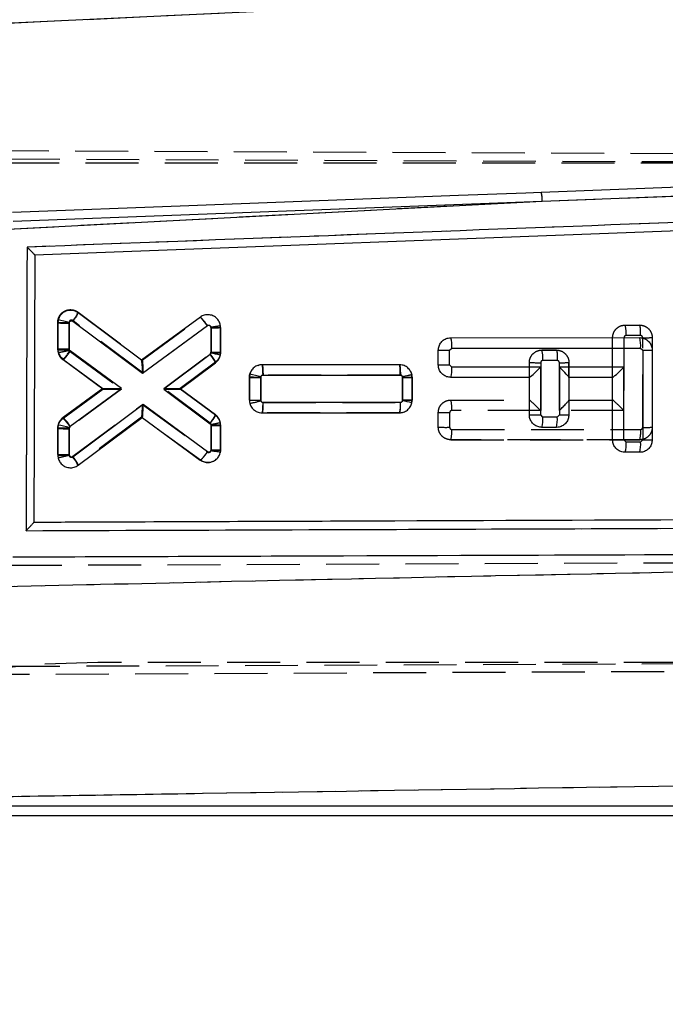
# Model space of a CAD drawing. Extents: x 33 to 407, y 68 to 265.
# Tile 12 of 20: x 165 to 181, y 227 to 251. Entities that reach past the tile are written whole.
import ezdxf

# ---------------------------------------------------------------- set-up
doc = ezdxf.new("R2010")
doc.units = 0
doc.linetypes.add('HIDDEN', pattern=[1.905, 1.27, -0.635])
doc.layers.get('0').update_dxf_attribs({"linetype": 'CONTINUOUS'})
doc.layers.add('FORMATO', color=179, linetype='CONTINUOUS')
doc.styles.add('SLDTEXTSTYLE0', font='TXT', dxfattribs={"width": 0.75})
doc.dimstyles.new('SLDDIMSTYLE1', dxfattribs={"dimtxt": 3.5, "dimasz": 3.302, "dimexe": 0, "dimexo": 0.0625, "dimgap": 0.875, "dimtad": 1, "dimdec": 0, "dimrnd": 1e-09, "dimzin": 12, "dimtxsty": 'SLDTEXTSTYLE0', "dimsah": 1, "dimcen": 0.09, "dimazin": 3, "dimtfac": 1, "dimtofl": 0, "dimtmove": 0, "dimatfit": 3, "dimtolj": 1, "dimtzin": 12})

# ---------------------------------------------------------------- blocks, each defined once
blk = doc.blocks.new('_D_1')
at = {"layer": 'FORMATO'}
for p, q in [((197.949, 253.376), (228.656, 253.376)), ((227.656, 253.376), (227.656, 197.023)), ((128.259, 197.023), (228.656, 197.023))]:
    blk.add_line(p, q, dxfattribs=at)
for points in [[(227.656, 253.376), (227.148, 250.074), (228.164, 250.074)], [(227.656, 197.023), (228.164, 200.325), (227.148, 200.325)]]:
    blk.add_solid(points, dxfattribs=at)
at = {"layer": 'FORMATO', "insert": (223.144, 220.06), "char_height": 3.5, "attachment_point": 1, "rotation": 90, "style": 'SLDTEXTSTYLE0'}
blk.add_mtext('56', dxfattribs=at)
blk = doc.blocks.new('_D_2')
at = {"layer": 'FORMATO'}
for p, q in [((64.297, 212.085), (64.297, 261.032)), ((219.732, 241.953), (219.732, 261.032)), ((219.732, 260.032), (64.297, 260.032))]:
    blk.add_line(p, q, dxfattribs=at)
for points in [[(64.297, 260.032), (67.599, 259.524), (67.599, 260.54)], [(219.732, 260.032), (216.43, 260.54), (216.43, 259.524)]]:
    blk.add_solid(points, dxfattribs=at)
at = {"layer": 'FORMATO', "insert": (134.318, 264.544), "char_height": 3.5, "attachment_point": 1, "style": 'SLDTEXTSTYLE0'}
blk.add_mtext('155', dxfattribs=at)

msp = doc.modelspace()

# ---------------------------------------------------------------- linework, layer by layer
at = {"color": 7, "linetype": 'CONTINUOUS'}
for p, q in [((163.2317, 250.8858), (196.7213, 252.4736)), ((177.9618, 246.7024), (195.113, 247.3515)), ((164.979, 246.0188), (177.9618, 246.7024)), ((165.2628, 246.2203), (177.9618, 246.7024)), ((194.3581, 246.4896), (165.7786, 245.4016)), ((165.7786, 245.4016), (165.7552, 238.9901)), ((166.3407, 243.8461), (166.3318, 243.7731)), ((168.3417, 242.8807), (166.8182, 244.0166)), ((169.754, 243.9131), (168.3417, 242.8807)), ((166.3318, 243.7731), (166.3317, 243.1513)), ((166.6037, 243.1501), (166.6038, 243.771)), ((166.6038, 243.771), (166.6054, 243.7836)), ((166.6915, 243.8136), (168.3623, 242.5679)), ((168.3623, 242.5679), (169.9236, 243.7092)), ((170.0102, 243.6652), (170.0101, 243.0576)), ((170.2381, 243.0596), (170.2382, 243.6672)), ((175.767, 243.4198), (180.3023, 243.4206)), ((175.7392, 243.1177), (175.7891, 243.1677)), ((175.7891, 243.1677), (180.3244, 243.1685)), ((180.3244, 243.1685), (180.3744, 243.1185)), ((166.4555, 242.9068), (167.4132, 242.2019)), ((167.8579, 242.1991), (166.6265, 243.1055)), ((169.9889, 243.0151), (168.8775, 242.1842)), ((170.0092, 243.0477), (169.9889, 243.0151)), ((170.0101, 243.0576), (170.0092, 243.0477)), ((170.2327, 243.0029), (170.2381, 243.0596)), ((175.467, 242.7664), (175.4671, 243.1198)), ((175.7391, 242.7642), (175.7392, 243.1177)), ((180.3744, 243.1185), (180.3744, 240.9642)), ((180.6023, 243.1206), (180.6023, 240.9662)), ((169.273, 242.1863), (170.1165, 242.8169)), ((174.5332, 242.7713), (171.2357, 242.7707)), ((175.7891, 242.7142), (175.7391, 242.7642)), ((177.9244, 242.7146), (175.7891, 242.7142)), ((177.9244, 241.5642), (177.9244, 242.7146)), ((179.9244, 242.715), (178.3744, 242.7147)), ((178.3744, 242.7147), (178.3744, 241.5642)), ((179.9244, 240.9642), (179.9244, 242.715)), ((170.9313, 242.4668), (170.9312, 241.9186)), ((170.9415, 242.5448), (170.9313, 242.4668)), ((171.2032, 241.9164), (171.2033, 242.4648)), ((171.2033, 242.4648), (171.2052, 242.4785)), ((171.258, 242.5187), (174.5548, 242.5193)), ((174.6098, 242.4649), (174.6097, 241.9166)), ((174.8376, 241.9185), (174.8377, 242.4668)), ((177.6523, 242.4667), (175.7671, 242.4663)), ((177.6523, 241.5662), (177.6523, 242.4667)), ((178.6023, 242.4677), (178.6023, 242.4669)), ((179.6523, 242.4671), (178.6023, 242.4669)), ((178.6023, 242.4669), (178.6023, 241.5662)), ((179.6523, 240.9662), (179.6523, 242.4671)), ((179.6535, 242.4671), (179.6523, 242.4671)), ((167.4132, 242.2019), (166.4561, 241.5023)), ((166.6256, 241.2984), (167.8579, 242.1991)), ((168.8775, 242.1842), (169.9873, 241.3547)), ((170.1155, 241.5566), (169.273, 242.1863)), ((168.3812, 241.8144), (166.6908, 240.5539)), ((169.9224, 240.6801), (168.3812, 241.8144)), ((174.5557, 241.8632), (171.2585, 241.8625)), ((174.6097, 241.9166), (174.6085, 241.9054)), ((174.8311, 241.8562), (174.8376, 241.9185)), ((166.8182, 240.3556), (168.3601, 241.5054)), ((168.3601, 241.5054), (169.7525, 240.4806)), ((171.2362, 241.6146), (174.5337, 241.6153)), ((177.9744, 241.5142), (177.9244, 241.5642)), ((178.3244, 241.5142), (177.9744, 241.5142)), ((178.3744, 241.5642), (178.3244, 241.5142)), ((166.3313, 241.257), (166.3312, 240.5991)), ((166.3383, 241.3214), (166.3313, 241.257)), ((166.6032, 240.5969), (166.6034, 241.2548)), ((166.6034, 241.2548), (166.6046, 241.2661)), ((166.6046, 241.2661), (166.6256, 241.2984)), ((170.0098, 241.3106), (170.0097, 240.7323)), ((170.2376, 240.7244), (170.2377, 241.3126)), ((178.3023, 241.2662), (177.9523, 241.2662)), ((179.9744, 240.9142), (179.9244, 240.9642)), ((180.3244, 240.9142), (179.9744, 240.9142)), ((180.3744, 240.9642), (180.3244, 240.9142)), ((170.0097, 240.7323), (170.0078, 240.7084)), ((170.2338, 240.6761), (170.2376, 240.7244)), ((180.3023, 240.6662), (179.9523, 240.6662)), ((165.7552, 238.9901), (165.7552, 238.9891)), ((163.2943, 232.1762), (188.2373, 232.1762)), ((163.1247, 231.9449), (188.2373, 231.9449))]:
    msp.add_line(p, q, dxfattribs=at)
at = {"color": 7, "linetype": 'HIDDEN'}
for p, q in [((163.2317, 250.8858), (196.7213, 252.4736)), ((159.1279, 247.9396), (204.2886, 247.743)), ((159.3783, 247.6206), (207.8628, 247.6206)), ((159.3972, 247.7379), (204.719, 247.5545)), ((177.9618, 246.7024), (195.113, 247.3515)), ((164.979, 246.0188), (177.9618, 246.7024)), ((165.2628, 246.2203), (177.9618, 246.7024)), ((166.8182, 244.0327), (168.3613, 242.8821)), ((168.3601, 242.8829), (169.7525, 243.9077)), ((169.7525, 243.9077), (169.7526, 243.9078)), ((166.3313, 243.1313), (166.3312, 243.7892)), ((166.6032, 243.7872), (166.6034, 243.1294)), ((168.3812, 242.5697), (166.6908, 243.8302)), ((169.9226, 243.7042), (168.3812, 242.5697)), ((170.0097, 243.6518), (170.0079, 243.6743)), ((170.0098, 243.0749), (170.0097, 243.6518)), ((170.2338, 243.7122), (170.2338, 243.7122)), ((170.2376, 243.6639), (170.2377, 243.0757)), ((179.9523, 243.722), (180.3024, 243.722)), ((180.3648, 243.7153), (180.3023, 243.722)), ((179.6523, 242.4677), (179.6523, 243.422)), ((179.9244, 243.42), (179.9244, 241.6691)), ((180.3245, 243.47), (179.9744, 243.47)), ((180.3744, 241.2656), (180.3744, 243.4192)), ((180.6023, 243.422), (180.6023, 241.2677)), ((166.3313, 243.1313), (166.3383, 243.0669)), ((166.6034, 243.1294), (166.6045, 243.1182)), ((166.3383, 243.0669), (166.3662, 242.998)), ((166.6045, 243.1182), (166.6258, 243.0856)), ((166.6258, 243.0856), (167.8579, 242.185)), ((168.8775, 242.1999), (169.987, 243.0292)), ((177.9523, 243.122), (178.3024, 243.122)), ((178.3023, 243.122), (177.9523, 243.122)), ((178.3024, 243.122), (178.3023, 243.122)), ((178.3648, 243.1153), (178.3023, 243.122)), ((167.4132, 242.1864), (166.4561, 242.886)), ((170.1155, 242.8317), (169.273, 242.202)), ((169.3153, 242.2336), (170.1155, 242.8317)), ((171.2362, 242.7737), (171.2363, 242.7737)), ((171.2363, 242.7737), (174.5337, 242.773)), ((177.6523, 242.4669), (177.6523, 242.822)), ((177.9244, 242.82), (177.9244, 241.6695)), ((178.3245, 242.87), (177.9744, 242.87)), ((178.3744, 241.6694), (178.3744, 242.8192)), ((178.6023, 242.822), (178.6023, 242.4677)), ((178.6023, 242.5181), (178.6023, 242.822)), ((170.9385, 242.5333), (170.9312, 242.4697)), ((170.9313, 241.9214), (170.9312, 242.4697)), ((170.9312, 242.4697), (170.9313, 241.9214)), ((171.2032, 242.4664), (171.2033, 241.9192)), ((174.5561, 242.5209), (171.2584, 242.5216)), ((174.6097, 242.4675), (174.6086, 242.4785)), ((174.6098, 241.9202), (174.6097, 242.4675)), ((174.8376, 242.4697), (174.8311, 242.5321)), ((174.8376, 242.4697), (174.8377, 241.9215)), ((174.8377, 241.9215), (174.8376, 242.4697)), ((178.6023, 242.4669), (178.6023, 241.9203)), ((166.4555, 241.4815), (167.4132, 242.1864)), ((167.4132, 242.1864), (166.4555, 241.4815)), ((167.8579, 242.185), (166.6268, 241.2789)), ((167.4132, 242.2019), (167.4132, 242.2019)), ((169.9887, 241.3692), (168.8775, 242.1999)), ((169.273, 242.202), (170.1165, 241.5714)), ((169.273, 242.1863), (169.273, 242.1863)), ((166.6913, 240.5704), (168.3623, 241.8162)), ((168.3623, 241.8162), (169.9236, 240.6749)), ((171.2033, 241.9192), (171.205, 241.9063)), ((171.2576, 241.8655), (174.555, 241.8649)), ((174.8347, 241.8905), (174.818, 241.8232)), ((174.8338, 241.8869), (174.8377, 241.9215)), ((175.7671, 241.922), (177.6531, 241.9216)), ((178.6023, 241.9214), (179.6531, 241.9212)), ((168.3428, 241.5084), (166.8183, 240.3717)), ((169.754, 240.4752), (168.3417, 241.5076)), ((171.2357, 241.6175), (171.2356, 241.6175)), ((174.5332, 241.6169), (171.2357, 241.6175)), ((174.5332, 241.6169), (174.6116, 241.6304)), ((174.5547, 241.6189), (174.5332, 241.6169)), ((174.5332, 241.6169), (174.5332, 241.6169)), ((175.4671, 241.2684), (175.467, 241.6219)), ((175.7391, 241.6199), (175.7391, 241.2671)), ((177.9244, 241.6695), (175.7891, 241.6699)), ((179.9244, 241.6691), (178.3744, 241.6694)), ((166.3318, 240.6152), (166.3317, 241.237)), ((166.6037, 241.2332), (166.6038, 240.6132)), ((170.0092, 241.3365), (169.9887, 241.3692)), ((170.0101, 241.3265), (170.0092, 241.3365)), ((170.0102, 240.7189), (170.0101, 241.3265)), ((170.2381, 241.3287), (170.2327, 241.3854)), ((170.2381, 241.3287), (170.2382, 240.7211)), ((175.7891, 241.2164), (180.3243, 241.2156)), ((180.3023, 240.9677), (175.767, 240.9685)), ((175.767, 240.9685), (180.3023, 240.9677)), ((166.3408, 240.5421), (166.3407, 240.5422)), ((166.6038, 240.6132), (166.6052, 240.6014)), ((166.8183, 240.3717), (166.8182, 240.3717)), ((191.1914, 238.045), (165.2332, 237.9452)), ((159.3974, 235.5034), (213.3612, 235.7218)), ((207.8628, 235.6206), (167.2922, 235.6206)), ((213.2751, 235.5374), (159.1261, 235.3017)), ((163.2943, 232.1762), (188.2373, 232.1762))]:
    msp.add_line(p, q, dxfattribs=at)
at = {"color": 7, "linetype": 'CONTINUOUS', "flags": 128}
for points in [[(193.7869, 247.5114), (193.1037, 247.4855), (186.6335, 247.2399), (177.9385, 246.9091)], [(177.9385, 246.9091), (177.5657, 246.8949), (175.9482, 246.8332), (169.478, 246.5861), (165.2402, 246.4239)]]:
    msp.add_lwpolyline(points, dxfattribs=at)
at = {"color": 7, "linetype": 'HIDDEN', "flags": 128}
for points in [[(171.1423, 242.7547), (171.1751, 242.7675), (171.2361, 242.7737), (171.2362, 242.7737), (171.2362, 242.7737)], [(170.0471, 240.4437), (169.9987, 240.4237), (169.8991, 240.4185), (169.8015, 240.4468), (169.754, 240.4752), (169.754, 240.4752), (169.754, 240.4752)], [(167.2922, 235.6206), (165.9139, 235.5731), (164.5422, 235.4307), (163.1835, 235.1941), (161.8444, 234.8644), (160.5312, 234.4432), (159.8271, 234.1753)]]:
    msp.add_lwpolyline(points, dxfattribs=at)
at = {"color": 7, "linetype": 'CONTINUOUS'}
for centre, radius, start, end in [((177.2226, 246.7235), 0.7395, 358.36331, 14.53451), ((165.2597, 238.6772), 5.2807, 75.23666, 78.18728), ((169.053, 243.1577), 1.0306, 32.35421, 47.14019), ((166.5301, 252.0826), 8.3119, 268.63274, 270.50815), ((170.0652, 250.2442), 6.5793, 269.52138, 271.5067), ((175.0562, 243.2305), 0.7356, 355.10379, 14.91234), ((179.5909, 243.2313), 0.7362, 355.11126, 14.90487), ((169.3114, 242.4384), 0.8897, 25.17811, 40.40209), ((168.8235, 236.5509), 6.6041, 77.67927, 79.65716), ((170.0663, 249.6489), 6.5916, 269.51199, 271.49361), ((175.6686, 251.4622), 8.3448, 268.61603, 270.48409), ((180.4281, 249.6848), 6.5665, 269.53164, 271.52079), ((168.2676, 242.7802), 0.1249, 52.94927, 53.60819), ((175.6686, 251.1026), 8.3387, 268.61496, 270.48434), ((175.0715, 242.6529), 0.7202, 344.98034, 4.87981), ((171.1289, 250.7678), 8.3033, 268.63648, 270.51383), ((169.9079, 237.8819), 4.7761, 74.2401, 77.50194), ((174.6648, 249.4351), 6.9704, 269.5476, 271.42149), ((177.6525, 242.731), 0.2644, 269.96447, 270.218), ((171.1327, 250.2556), 8.3394, 268.61504, 270.48428), ((173.8384, 241.8019), 0.7199, 344.97746, 4.88432), ((173.5221, 236.4599), 5.5528, 76.36486, 78.71765), ((174.6661, 248.514), 6.5977, 269.50964, 271.48942), ((165.7552, 240.747), 1.0303, 32.35081, 47.14029), ((168.3453, 241.5265), 0.0258, 305.09142, 308.29269), ((177.8524, 249.8817), 8.3178, 268.62203, 270.49613), ((177.2573, 241.453), 0.7197, 344.96144, 4.87479), ((177.6065, 241.4531), 0.7204, 344.97137, 4.86486), ((178.4282, 248.1203), 6.5564, 269.5301, 271.52233), ((166.535, 249.6204), 8.3659, 268.60467, 270.46798), ((165.2379, 235.3562), 6.0658, 76.97913, 79.54857), ((170.0648, 247.8922), 6.5819, 269.52128, 271.50584), ((179.8524, 249.2874), 8.3236, 268.62308, 270.49584), ((179.2573, 240.853), 0.7197, 344.96116, 4.87499), ((179.6073, 240.853), 0.7197, 344.96116, 4.87499), ((180.4282, 247.5254), 6.5615, 269.53041, 271.52109), ((166.5327, 248.9353), 8.3387, 268.61496, 270.48434), ((166.0135, 239.9786), 0.8887, 25.09645, 40.33875)]:
    msp.add_arc(centre, radius, start, end, dxfattribs=at)
at = {"color": 7, "linetype": 'HIDDEN'}
for centre, radius, start, end in [((177.2226, 246.7235), 0.7395, 358.36331, 14.53451), ((166.0932, 244.3476), 0.7904, 319.11969, 336.52863), ((166.5298, 252.1066), 8.3197, 268.63206, 270.50568), ((179.2398, 243.5327), 0.7373, 355.11631, 14.87965), ((180.4095, 249.799), 6.3799, 269.68508, 271.7325), ((166.5256, 251.3858), 8.2567, 268.65198, 270.53992), ((166.6352, 243.1315), 0.3039, 180.04013, 192.27901), ((166.6367, 243.1324), 0.3055, 192.37979, 233.76473), ((177.2414, 242.9328), 0.7358, 355.10394, 14.90883), ((177.8524, 251.1494), 8.3298, 268.62375, 270.49522), ((178.4094, 249.1856), 6.3665, 269.68527, 271.73699), ((174.6592, 248.9856), 6.5183, 269.56498, 271.56889), ((174.5318, 242.4695), 0.3059, 0.03747, 11.806), ((171.1379, 250.3141), 8.3952, 268.58947, 270.4463), ((170.5542, 244.0513), 2.2416, 279.94943, 286.87689), ((175.0559, 241.7328), 0.7359, 355.09268, 14.89313), ((169.9342, 241.3281), 0.304, 10.86143, 53.13708), ((175.6656, 249.929), 8.3095, 268.63089, 270.50688), ((170.0604, 247.8456), 6.5193, 269.55811, 271.56172), ((169.9324, 241.3285), 0.3056, 0.03084, 10.72241), ((175.6419, 249.3189), 8.0523, 268.75592, 270.69173), ((180.4281, 247.8334), 6.568, 269.53135, 271.52011), ((175.0721, 241.1554), 0.7196, 344.94993, 4.86572), ((179.6071, 241.1544), 0.7199, 344.96843, 4.87797), ((166.5302, 248.9122), 8.2993, 268.62975, 270.50801), ((169.1702, 241.1427), 0.8868, 311.17194, 328.16323), ((170.0628, 247.2636), 6.5449, 269.54003, 271.53579)]:
    msp.add_arc(centre, radius, start, end, dxfattribs=at)
for centre, major_axis, ratio, start_param, end_param in [((169.9876, 243.6539), (0.25, 0.01), 0.0119261, 4.8002099, 6.2831853), ((168.3592, 242.5718), (0.001, 0.3107), 0.0709759, 4.7058754, 6.2306505), ((167.8359, 242.1871), (0.4227, 0.0007), 0.0050435, 3.1484688, 4.7645602), ((168.8554, 242.202), (0.4175, 0), 0.0050159, 4.7652117, 6.2764752), ((168.3402, 241.8183), (-0.0015, 0.3103), 0.0710097, 3.1939699, 4.7053099), ((177.9023, 241.6716), (-0.2498, 0.2498), 0.0399855, 4.6640637, 6.2432132), ((178.3523, 241.6715), (0.2497, 0.2497), 0.0483726, 4.7523611, 6.23486), ((179.9023, 241.6712), (-0.2498, 0.2498), 0.0399855, 4.6640637, 6.2432132)]:
    msp.add_ellipse(centre, major_axis=major_axis, ratio=ratio, start_param=start_param, end_param=end_param, dxfattribs=at)
at = {"color": 7, "linetype": 'CONTINUOUS'}
for centre, major_axis, ratio, start_param, end_param in [((168.3402, 242.57), (0.0015, 0.3103), 0.0710733, 4.7059813, 6.2307612), ((177.9023, 242.7167), (0.2497, 0.2498), 0.0483709, 3.1899355, 4.7523436), ((178.3523, 242.7168), (0.2498, -0.2498), 0.0399838, 0.0399546, 1.5224535), ((179.9023, 242.7171), (0.2497, 0.2498), 0.0483709, 3.1899355, 4.7523436), ((167.8359, 242.2012), (0.4227, -0.0007), 0.0048715, 3.1482343, 4.7645765), ((168.8554, 242.1863), (0.4175, 0), 0.0050216, 4.7652111, 6.2764676), ((168.3592, 241.8165), (-0.001, 0.3107), 0.0709339, 3.1940964, 4.7054322), ((169.9876, 240.7344), (0.25, -0.01), 0.0048534, 4.8008813, 6.2831853)]:
    msp.add_ellipse(centre, major_axis=major_axis, ratio=ratio, start_param=start_param, end_param=end_param, dxfattribs=at)
for points, knots in [([(194.6972, 246.6984), (189.8185, 246.5139), (180.1172, 246.1471), (170.4154, 245.7787), (165.5927, 245.5955)], [0, 0, 0, 0, 0.5028959, 1, 1, 1, 1]), ([(165.5927, 245.5955), (165.5888, 244.4625), (165.5811, 242.1921), (165.5734, 239.9218), (165.5696, 238.7844)], [0, 0, 0, 0, 0.49904782, 1, 1, 1, 1]), ([(165.7786, 245.4021), (165.777, 245.405), (165.7738, 245.4108), (165.7482, 245.4394), (165.702, 245.4876), (165.6458, 245.5437), (165.6063, 245.5823), (165.5933, 245.5949), (165.5927, 245.5955)], [0, 0, 0, 0, 0.1572196, 0.3135143, 0.5425112, 0.8512097, 0.9921347, 1, 1, 1, 1]), ([(166.8182, 244.0166), (166.7884, 244.0344), (166.7289, 244.0699), (166.6236, 244.0818), (166.521, 244.0604), (166.4319, 244.0055), (166.3689, 243.9303), (166.3494, 243.8719), (166.3407, 243.8461)], [0, 0, 0, 0, 0.1731134, 0.3462183, 0.5195348, 0.6923948, 0.8642224, 1, 1, 1, 1]), ([(166.8183, 244.0165), (166.8184, 244.0131), (166.8185, 244.0061), (166.7974, 243.9681), (166.763, 243.9146), (166.7309, 243.8682), (166.7066, 243.8343), (166.698, 243.8226), (166.6915, 243.8136)], [0, 0, 0, 0, 0.2211509, 0.4423007, 0.6634552, 0.8846028, 0.9125623, 1, 1, 1, 1]), ([(170.2382, 243.6672), (170.2348, 243.7014), (170.2281, 243.7698), (170.1759, 243.8607), (170.0989, 243.9301), (170.0024, 243.9698), (169.8984, 243.9754), (169.8131, 243.9516), (169.7692, 243.923), (169.754, 243.9131)], [0, 0, 0, 0, 0.1526157, 0.3052203, 0.457597, 0.6118219, 0.7648721, 0.9188578, 1, 1, 1, 1]), ([(166.6054, 243.7836), (166.6074, 243.7893), (166.6114, 243.8006), (166.6242, 243.8138), (166.6404, 243.8225), (166.6588, 243.8254), (166.6768, 243.8225), (166.6868, 243.8164), (166.6915, 243.8136)], [0, 0, 0, 0, 0.1664589, 0.33283832, 0.5011169, 0.67324665, 0.84879882, 1, 1, 1, 1]), ([(169.9236, 243.7092), (169.9263, 243.7109), (169.9342, 243.716), (169.9494, 243.7204), (169.968, 243.7192), (169.9853, 243.7123), (169.9991, 243.6997), (170.0084, 243.6836), (170.0096, 243.6713), (170.0102, 243.6652)], [0, 0, 0, 0, 0.081461, 0.2357598, 0.3859288, 0.5441555, 0.6941919, 0.8470897, 1, 1, 1, 1]), ([(175.4671, 243.1198), (175.4704, 243.1535), (175.477, 243.2207), (175.5284, 243.3103), (175.6041, 243.3782), (175.6884, 243.4145), (175.7445, 243.4183), (175.767, 243.4198)], [0, 0, 0, 0, 0.2137139, 0.427419, 0.6412681, 0.8557064, 1, 1, 1, 1]), ([(180.3023, 243.4206), (180.3361, 243.4173), (180.4038, 243.4106), (180.494, 243.3585), (180.5619, 243.2819), (180.5974, 243.1976), (180.6009, 243.1422), (180.6023, 243.1206)], [0, 0, 0, 0, 0.2157083, 0.4314242, 0.6470558, 0.8621256, 1, 1, 1, 1]), ([(166.3317, 243.1513), (166.3336, 243.1265), (166.3383, 243.0675), (166.3777, 242.9781), (166.4293, 242.9308), (166.4555, 242.9068)], [0, 0, 0, 0, 0.2624923, 0.6253747, 1, 1, 1, 1]), ([(166.3317, 243.1513), (166.3344, 243.151), (166.34, 243.1506), (166.3831, 243.15), (166.4465, 243.1497), (166.5148, 243.1497), (166.5685, 243.1499), (166.5943, 243.15), (166.6037, 243.1501)], [0, 0, 0, 0, 0.2032153, 0.4064286, 0.609649, 0.8128609, 0.9313433, 1, 1, 1, 1]), ([(166.6265, 243.1055), (166.6226, 243.1089), (166.6152, 243.1154), (166.6092, 243.1259), (166.6049, 243.1372), (166.6042, 243.1446), (166.6037, 243.1501)], [0, 0, 0, 0, 0.2994851, 0.5704805, 0.6862571, 1, 1, 1, 1]), ([(166.4555, 242.9068), (166.4571, 242.9068), (166.4604, 242.9068), (166.4728, 242.9172), (166.4901, 242.9348), (166.5121, 242.9596), (166.5379, 242.9904), (166.5663, 243.0259), (166.5963, 243.0648), (166.6164, 243.0919), (166.6265, 243.1055)], [0, 0, 0, 0, 0.1249988, 0.2500011, 0.3750013, 0.5000022, 0.6250029, 0.7500006, 0.8749997, 1, 1, 1, 1]), ([(170.1165, 242.8169), (170.1418, 242.84), (170.1922, 242.886), (170.2229, 242.9567), (170.2313, 242.9964), (170.2327, 243.0029)], [0, 0, 0, 0, 0.4551994, 0.9104264, 1, 1, 1, 1]), ([(171.2357, 242.7707), (171.2012, 242.7673), (171.1322, 242.7604), (171.0412, 242.7073), (170.9733, 242.6332), (170.9516, 242.5728), (170.9415, 242.5448)], [0, 0, 0, 0, 0.2595234, 0.5190957, 0.7774575, 1, 1, 1, 1]), ([(171.258, 242.5187), (171.2579, 242.5363), (171.2576, 242.5834), (171.2549, 242.6548), (171.2498, 242.7193), (171.2431, 242.7625), (171.2381, 242.768), (171.2357, 242.7707)], [0, 0, 0, 0, 0.1343102, 0.3592631, 0.5728434, 0.7864235, 1, 1, 1, 1]), ([(174.8377, 242.4668), (174.8344, 242.5009), (174.8277, 242.569), (174.7756, 242.6598), (174.6988, 242.7288), (174.613, 242.7658), (174.556, 242.7698), (174.5332, 242.7713)], [0, 0, 0, 0, 0.2131936, 0.4263494, 0.6405652, 0.8563504, 1, 1, 1, 1]), ([(174.5548, 242.5193), (174.5545, 242.5522), (174.5539, 242.6181), (174.549, 242.7015), (174.5418, 242.7599), (174.5361, 242.7675), (174.5332, 242.7713)], [0, 0, 0, 0, 0.2499964, 0.5000002, 0.749998, 1, 1, 1, 1]), ([(175.7671, 242.4663), (175.7332, 242.4696), (175.6656, 242.4763), (175.5754, 242.5284), (175.5075, 242.6049), (175.472, 242.6893), (175.4684, 242.7447), (175.467, 242.7664)], [0, 0, 0, 0, 0.21570817, 0.43139829, 0.64696746, 0.86191128, 1, 1, 1, 1]), ([(171.2052, 242.4785), (171.2073, 242.4841), (171.2115, 242.4955), (171.2246, 242.5085), (171.2405, 242.517), (171.2523, 242.5181), (171.258, 242.5187)], [0, 0, 0, 0, 0.2522752, 0.5044176, 0.7594318, 1, 1, 1, 1]), ([(174.5548, 242.5193), (174.5591, 242.5189), (174.5696, 242.5181), (174.5852, 242.5112), (174.5988, 242.4988), (174.608, 242.4828), (174.6092, 242.4709), (174.6098, 242.4649)], [0, 0, 0, 0, 0.1527018, 0.3701709, 0.5824456, 0.7911586, 1, 1, 1, 1]), ([(170.9312, 241.9186), (170.9346, 241.8845), (170.9414, 241.8164), (170.9938, 241.7256), (171.0708, 241.6568), (171.1566, 241.62), (171.2135, 241.6161), (171.2362, 241.6146)], [0, 0, 0, 0, 0.2134159, 0.4267913, 0.6411477, 0.8570307, 1, 1, 1, 1]), ([(171.2585, 241.8625), (171.2542, 241.8628), (171.2436, 241.8636), (171.2281, 241.8705), (171.2143, 241.8828), (171.2051, 241.8988), (171.2039, 241.9106), (171.2032, 241.9164)], [0, 0, 0, 0, 0.1528124, 0.3713082, 0.5849449, 0.7953569, 1, 1, 1, 1]), ([(171.2362, 241.6146), (171.2387, 241.6174), (171.2436, 241.6229), (171.2503, 241.666), (171.2554, 241.7307), (171.2581, 241.8009), (171.2584, 241.8465), (171.2585, 241.8625)], [0, 0, 0, 0, 0.2158727, 0.4317469, 0.6476208, 0.876799, 1, 1, 1, 1]), ([(174.5337, 241.6153), (174.5681, 241.6187), (174.6369, 241.6254), (174.7277, 241.6783), (174.7994, 241.7561), (174.8205, 241.8226), (174.8311, 241.8562)], [0, 0, 0, 0, 0.2493027, 0.4986493, 0.7467227, 1, 1, 1, 1]), ([(174.6085, 241.9054), (174.6067, 241.8997), (174.6031, 241.8882), (174.5906, 241.8745), (174.5743, 241.865), (174.5619, 241.8638), (174.5557, 241.8632)], [0, 0, 0, 0, 0.2404474, 0.4908164, 0.7455922, 1, 1, 1, 1]), ([(166.4561, 241.5023), (166.4305, 241.4794), (166.3792, 241.4336), (166.3484, 241.3644), (166.3394, 241.3263), (166.3383, 241.3214)], [0, 0, 0, 0, 0.4654874, 0.9310251, 1, 1, 1, 1]), ([(169.9873, 241.3547), (169.9936, 241.3631), (170.0023, 241.3748), (170.0268, 241.4085), (170.0596, 241.4549), (170.0943, 241.5082), (170.1156, 241.5461), (170.1156, 241.5531), (170.1155, 241.5566)], [0, 0, 0, 0, 0.083177, 0.1151581, 0.3363695, 0.557579, 0.778789, 1, 1, 1, 1]), ([(170.2377, 241.3126), (170.2358, 241.3372), (170.2313, 241.3961), (170.1925, 241.4853), (170.1414, 241.5326), (170.1155, 241.5566)], [0, 0, 0, 0, 0.2623559, 0.6268768, 1, 1, 1, 1]), ([(177.9523, 241.2662), (177.9185, 241.2696), (177.8508, 241.2763), (177.7606, 241.3284), (177.6928, 241.405), (177.6573, 241.4893), (177.6537, 241.5446), (177.6523, 241.5662)], [0, 0, 0, 0, 0.2157824, 0.4315655, 0.6472419, 0.8623019, 1, 1, 1, 1]), ([(178.6023, 241.5662), (178.5991, 241.5326), (178.5925, 241.4654), (178.5411, 241.3758), (178.4655, 241.308), (178.3811, 241.2715), (178.325, 241.2678), (178.3023, 241.2662)], [0, 0, 0, 0, 0.2136136, 0.4272277, 0.6409361, 0.8552216, 1, 1, 1, 1]), ([(169.9873, 241.3547), (169.9919, 241.3504), (170.0012, 241.3418), (170.0084, 241.3257), (170.0094, 241.315), (170.0098, 241.3106)], [0, 0, 0, 0, 0.37050509, 0.74057492, 1, 1, 1, 1]), ([(179.9523, 240.6662), (179.9185, 240.6696), (179.8508, 240.6763), (179.7606, 240.7284), (179.6928, 240.805), (179.6573, 240.8893), (179.6537, 240.9447), (179.6523, 240.9662)], [0, 0, 0, 0, 0.2158065, 0.4315986, 0.6473158, 0.8624218, 1, 1, 1, 1]), ([(180.6023, 240.9662), (180.599, 240.9326), (180.5925, 240.8655), (180.5411, 240.7758), (180.4655, 240.708), (180.3811, 240.6715), (180.325, 240.6678), (180.3023, 240.6662)], [0, 0, 0, 0, 0.2135973, 0.4271915, 0.6408619, 0.8551045, 1, 1, 1, 1]), ([(166.3312, 240.5991), (166.3345, 240.565), (166.3413, 240.497), (166.3932, 240.4067), (166.4699, 240.3373), (166.5663, 240.2972), (166.6706, 240.2915), (166.7573, 240.3154), (166.8021, 240.345), (166.8182, 240.3556)], [0, 0, 0, 0, 0.1511907, 0.3023605, 0.4528596, 0.607595, 0.7600571, 0.9139383, 1, 1, 1, 1]), ([(166.6908, 240.5539), (166.6879, 240.552), (166.6798, 240.5467), (166.6643, 240.5424), (166.6452, 240.5435), (166.6279, 240.5508), (166.6142, 240.5633), (166.6051, 240.5789), (166.6038, 240.5909), (166.6032, 240.5969)], [0, 0, 0, 0, 0.08659434, 0.24318895, 0.39309092, 0.55854477, 0.70198767, 0.85096893, 1, 1, 1, 1]), ([(169.7525, 240.4806), (169.7823, 240.4629), (169.8421, 240.4276), (169.9475, 240.4163), (170.05, 240.4382), (170.1388, 240.4936), (170.2067, 240.5752), (170.2247, 240.6423), (170.2338, 240.6761)], [0, 0, 0, 0, 0.1668051, 0.3336057, 0.5006138, 0.6671016, 0.8324517, 1, 1, 1, 1]), ([(169.9224, 240.6801), (169.9124, 240.6665), (169.8924, 240.6393), (169.8625, 240.6003), (169.8343, 240.5646), (169.8087, 240.5338), (169.7868, 240.5089), (169.7696, 240.4912), (169.7574, 240.4806), (169.7542, 240.4805), (169.7526, 240.4805)], [0, 0, 0, 0, 0.125002, 0.2500012, 0.3749979, 0.5000014, 0.6249994, 0.7500019, 0.8749985, 1, 1, 1, 1]), ([(170.0078, 240.7084), (170.0071, 240.7065), (170.0046, 240.6987), (169.9966, 240.6864), (169.9818, 240.6749), (169.9633, 240.6688), (169.9437, 240.6695), (169.9299, 240.6749), (169.9235, 240.6793), (169.9224, 240.6801)], [0, 0, 0, 0, 0.0586453, 0.2322832, 0.4092013, 0.5859871, 0.7793477, 0.9596919, 1, 1, 1, 1]), ([(170.0078, 240.7084), (170.0101, 240.708), (170.0211, 240.7061), (170.0593, 240.6998), (170.12, 240.6911), (170.1828, 240.6828), (170.2256, 240.6773), (170.231, 240.6765), (170.2338, 240.6761)], [0, 0, 0, 0, 0.0192917, 0.0910943, 0.3184745, 0.5457004, 0.7728481, 1, 1, 1, 1]), ([(165.5696, 238.7844), (165.5703, 238.7851), (165.5824, 238.7973), (165.6218, 238.8372), (165.678, 238.8959), (165.7248, 238.9478), (165.7503, 238.9787), (165.7535, 238.9856), (165.7552, 238.9891)], [0, 0, 0, 0, 0.0077871, 0.140295, 0.4591588, 0.6909622, 0.8449813, 1, 1, 1, 1]), ([(165.5696, 238.7844), (169.8272, 238.7997), (178.3295, 238.8302), (186.8331, 238.8617), (191.0784, 238.8774)], [0, 0, 0, 0, 0.50075992, 1, 1, 1, 1]), ([(165.7552, 238.9901), (165.7708, 238.9901), (166.3257, 238.9922), (169.0373, 239.0027), (177.4133, 239.0348), (185.2511, 239.065), (190.9318, 239.0868)], [0, 0, 0, 0, 0.0018693, 0.0661233, 0.3231391, 1, 1, 1, 1]), ([(191.2084, 238.2409), (185.2025, 238.2187), (176.5495, 238.1867), (167.8982, 238.1558), (165.2516, 238.1463)], [0, 0, 0, 0, 0.6940826, 1, 1, 1, 1]), ([(164.0338, 237.4175), (165.8054, 237.4596), (173.7223, 237.6473), (181.6422, 237.8018), (187.7899, 237.9218)], [0, 0, 0, 0, 0.22377998, 1, 1, 1, 1]), ([(188.2373, 232.758), (182.0939, 232.6623), (173.8417, 232.5338), (165.5923, 232.4001), (163.4841, 232.366)], [0, 0, 0, 0, 0.7444504, 1, 1, 1, 1])]:
    msp.add_open_spline(points, degree=3, knots=knots, dxfattribs=at)
at = {"color": 7, "linetype": 'HIDDEN'}
for points, knots in [([(194.6972, 246.6984), (189.8185, 246.5139), (180.1172, 246.1471), (170.4154, 245.7787), (165.5927, 245.5955)], [0, 0, 0, 0, 0.5028959, 1, 1, 1, 1]), ([(165.5927, 245.5955), (165.5888, 244.4625), (165.5811, 242.1921), (165.5734, 239.9218), (165.5696, 238.7844)], [0, 0, 0, 0, 0.49904782, 1, 1, 1, 1]), ([(166.3312, 243.7892), (166.3312, 243.7893), (166.3312, 243.8232), (166.3429, 243.8918), (166.3923, 243.9806), (166.4687, 244.0501), (166.5629, 244.0901), (166.6676, 244.0973), (166.7543, 244.0736), (166.8018, 244.0447), (166.8182, 244.0327), (166.8182, 244.0327)], [0, 0, 0, 0, 0.0000889, 0.1517772, 0.3045606, 0.4468004, 0.6063438, 0.7530235, 0.908936, 0.9999105, 1, 1, 1, 1]), ([(166.6908, 243.8302), (166.6878, 243.8322), (166.6795, 243.8376), (166.6637, 243.8418), (166.6448, 243.8403), (166.6277, 243.8332), (166.6142, 243.8208), (166.605, 243.8051), (166.6038, 243.7932), (166.6032, 243.7872)], [0, 0, 0, 0, 0.0898911, 0.2483401, 0.399007, 0.557204, 0.7035414, 0.8517328, 1, 1, 1, 1]), ([(169.9226, 243.7042), (169.9125, 243.7179), (169.8924, 243.7453), (169.8623, 243.7848), (169.8338, 243.8211), (169.8081, 243.8526), (169.7862, 243.8781), (169.7691, 243.8964), (169.7571, 243.9074), (169.7541, 243.9077), (169.7526, 243.9078)], [0, 0, 0, 0, 0.1249955, 0.249999, 0.3749991, 0.4999994, 0.6250019, 0.7499983, 0.875001, 1, 1, 1, 1]), ([(170.0079, 243.6743), (170.007, 243.6769), (170.004, 243.6854), (169.9951, 243.6982), (169.9799, 243.7096), (169.9613, 243.7154), (169.9419, 243.7143), (169.929, 243.7087), (169.9233, 243.7047), (169.9226, 243.7042)], [0, 0, 0, 0, 0.0779154, 0.2564235, 0.4326229, 0.6088961, 0.8015274, 0.9748994, 1, 1, 1, 1]), ([(170.0079, 243.6743), (170.0101, 243.6747), (170.0212, 243.6768), (170.0595, 243.6835), (170.1203, 243.693), (170.1831, 243.7026), (170.2257, 243.7095), (170.2311, 243.7113), (170.2338, 243.7122)], [0, 0, 0, 0, 0.0186849, 0.0921522, 0.3193102, 0.5462601, 0.77313, 1, 1, 1, 1]), ([(179.6523, 243.422), (179.6523, 243.4221), (179.6523, 243.4556), (179.6642, 243.5238), (179.7148, 243.6145), (179.7933, 243.6833), (179.8774, 243.7165), (179.9319, 243.722), (179.9523, 243.722), (179.9523, 243.722)], [0, 0, 0, 0, 0.0001271, 0.2146634, 0.433225, 0.6522437, 0.8691034, 0.9998729, 1, 1, 1, 1]), ([(180.3245, 243.47), (180.3242, 243.5029), (180.3236, 243.5688), (180.3185, 243.6522), (180.3112, 243.7107), (180.3054, 243.7182), (180.3024, 243.722)], [0, 0, 0, 0, 0.2500003, 0.5000013, 0.7499998, 1, 1, 1, 1]), ([(180.3024, 243.722), (180.323, 243.7208), (180.3779, 243.7174), (180.4623, 243.6825), (180.5403, 243.6139), (180.5905, 243.5235), (180.6023, 243.4557), (180.6023, 243.4221), (180.6023, 243.422)], [0, 0, 0, 0, 0.1311041, 0.3508336, 0.5691368, 0.7846838, 0.9998729, 1, 1, 1, 1]), ([(179.9744, 243.47), (179.971, 243.4697), (179.962, 243.4692), (179.9481, 243.4635), (179.9351, 243.452), (179.9263, 243.4368), (179.925, 243.4255), (179.9244, 243.42)], [0, 0, 0, 0, 0.1298025, 0.3453657, 0.5651572, 0.7883263, 1, 1, 1, 1]), ([(180.3744, 243.4192), (180.3738, 243.425), (180.3726, 243.4365), (180.3638, 243.4519), (180.3508, 243.4634), (180.3368, 243.4692), (180.3279, 243.4697), (180.3245, 243.47)], [0, 0, 0, 0, 0.2188594, 0.4377196, 0.6565892, 0.8727221, 1, 1, 1, 1]), ([(166.3383, 243.0669), (166.3394, 243.0666), (166.3416, 243.0661), (166.358, 243.0681), (166.3833, 243.0723), (166.4172, 243.0786), (166.4582, 243.0867), (166.5044, 243.0963), (166.554, 243.1069), (166.5877, 243.1144), (166.6045, 243.1182)], [0, 0, 0, 0, 0.1250077, 0.2500113, 0.3750165, 0.5000162, 0.6250185, 0.7500119, 0.8750135, 1, 1, 1, 1]), ([(166.4561, 242.886), (166.4577, 242.886), (166.4609, 242.8861), (166.4732, 242.8966), (166.4904, 242.9143), (166.5123, 242.9392), (166.5378, 242.9701), (166.5661, 243.0058), (166.5959, 243.0448), (166.6158, 243.072), (166.6258, 243.0856)], [0, 0, 0, 0, 0.1249998, 0.2499983, 0.3749965, 0.4999971, 0.6249963, 0.7499951, 0.8749976, 1, 1, 1, 1]), ([(169.987, 243.0292), (169.9908, 243.0326), (169.9981, 243.0392), (170.0039, 243.0496), (170.0085, 243.0613), (170.0092, 243.069), (170.0098, 243.0749)], [0, 0, 0, 0, 0.2856418, 0.5603141, 0.6670604, 1, 1, 1, 1]), ([(169.987, 243.0292), (170.0055, 243.004), (170.0425, 242.9537), (170.0859, 242.8897), (170.114, 242.8437), (170.115, 242.8357), (170.1155, 242.8317)], [0, 0, 0, 0, 0.2499979, 0.4999988, 0.7500009, 1, 1, 1, 1]), ([(170.0098, 243.0749), (170.0176, 243.0749), (170.0563, 243.0746), (170.1206, 243.0744), (170.1863, 243.0746), (170.2294, 243.075), (170.235, 243.0755), (170.2377, 243.0757)], [0, 0, 0, 0, 0.0640864, 0.3172723, 0.5448457, 0.7724241, 1, 1, 1, 1]), ([(170.2377, 243.0757), (170.2377, 243.0757), (170.2377, 243.0444), (170.2308, 243.0029), (170.2074, 242.9408), (170.1755, 242.8861), (170.1374, 242.8485), (170.1156, 242.8317), (170.1155, 242.8317)], [0, 0, 0, 0, 0.0002181, 0.3333611, 0.4374227, 0.7071852, 0.9997832, 1, 1, 1, 1]), ([(177.6523, 242.822), (177.6523, 242.8221), (177.6523, 242.8556), (177.6642, 242.9238), (177.7148, 243.0145), (177.7933, 243.0833), (177.8774, 243.1164), (177.9319, 243.122), (177.9523, 243.122), (177.9523, 243.122)], [0, 0, 0, 0, 0.0001311, 0.2146872, 0.4331109, 0.6520912, 0.8690701, 0.9998729, 1, 1, 1, 1]), ([(178.3024, 243.122), (178.3053, 243.1182), (178.3112, 243.1107), (178.3185, 243.0522), (178.3236, 242.9688), (178.3242, 242.9029), (178.3245, 242.87)], [0, 0, 0, 0, 0.2500018, 0.5000029, 0.7500033, 1, 1, 1, 1]), ([(178.3024, 243.122), (178.3229, 243.1208), (178.3778, 243.1174), (178.4622, 243.0825), (178.5403, 243.0139), (178.5905, 242.9236), (178.6023, 242.8557), (178.6023, 242.8221), (178.6023, 242.822)], [0, 0, 0, 0, 0.13105208, 0.35067123, 0.56902829, 0.78470893, 0.99987288, 1, 1, 1, 1]), ([(171.2363, 242.7737), (171.2388, 242.7709), (171.2438, 242.7654), (171.2505, 242.7214), (171.2568, 242.6431), (171.2578, 242.5673), (171.2584, 242.5216)], [0, 0, 0, 0, 0.2142385, 0.428479, 0.6555486, 1, 1, 1, 1]), ([(174.5337, 242.773), (174.5367, 242.7692), (174.5425, 242.7616), (174.5499, 242.7032), (174.5551, 242.6198), (174.5558, 242.5539), (174.5561, 242.5209)], [0, 0, 0, 0, 0.249999, 0.4999987, 0.7500019, 1, 1, 1, 1]), ([(177.9744, 242.87), (177.971, 242.8697), (177.9621, 242.8692), (177.9481, 242.8635), (177.9351, 242.852), (177.9263, 242.8368), (177.925, 242.8255), (177.9244, 242.82)], [0, 0, 0, 0, 0.1302308, 0.3458274, 0.5654785, 0.7884538, 1, 1, 1, 1]), ([(178.3744, 242.8192), (178.3738, 242.825), (178.3726, 242.8365), (178.3638, 242.8519), (178.3508, 242.8634), (178.3368, 242.8692), (178.3278, 242.8697), (178.3245, 242.87)], [0, 0, 0, 0, 0.2189653, 0.4379046, 0.656693, 0.872654, 1, 1, 1, 1]), ([(170.9312, 242.4697), (170.9312, 242.4697), (170.9312, 242.4907), (170.9346, 242.5348), (170.9533, 242.5743), (170.963, 242.5947)], [0, 0, 0, 0, 0.0004579, 0.4841297, 1, 1, 1, 1]), ([(171.2032, 242.4664), (171.1951, 242.4664), (171.1694, 242.4666), (171.1156, 242.467), (171.046, 242.4675), (170.9826, 242.4682), (170.9395, 242.469), (170.9339, 242.4695), (170.9312, 242.4697)], [0, 0, 0, 0, 0.0588218, 0.1871325, 0.3903505, 0.5935709, 0.7967836, 1, 1, 1, 1]), ([(171.2584, 242.5216), (171.2547, 242.5214), (171.2449, 242.5208), (171.2297, 242.5146), (171.2181, 242.5047), (171.2093, 242.4923), (171.2043, 242.4802), (171.2035, 242.4701), (171.2032, 242.4664)], [0, 0, 0, 0, 0.1283131, 0.3428112, 0.557218, 0.6505354, 0.8699416, 1, 1, 1, 1]), ([(174.6086, 242.4785), (174.6075, 242.4823), (174.6047, 242.4919), (174.5952, 242.5053), (174.5817, 242.5153), (174.5681, 242.5203), (174.5599, 242.5207), (174.5561, 242.5209)], [0, 0, 0, 0, 0.1627752, 0.4111796, 0.6596706, 0.8456105, 1, 1, 1, 1]), ([(174.8311, 242.5321), (174.8286, 242.5308), (174.8235, 242.5282), (174.7817, 242.5174), (174.72, 242.5029), (174.6647, 242.4906), (174.627, 242.4824), (174.616, 242.48), (174.6086, 242.4785)], [0, 0, 0, 0, 0.2269193, 0.4538501, 0.6807704, 0.9076908, 0.9383171, 1, 1, 1, 1]), ([(171.205, 241.9063), (171.2072, 241.9004), (171.2116, 241.8886), (171.2252, 241.8751), (171.2411, 241.8668), (171.2525, 241.8659), (171.2576, 241.8655)], [0, 0, 0, 0, 0.262056, 0.5241969, 0.7840739, 1, 1, 1, 1]), ([(171.2576, 241.8655), (171.2573, 241.8329), (171.2566, 241.7678), (171.2515, 241.6859), (171.2442, 241.6287), (171.2385, 241.6213), (171.2356, 241.6175)], [0, 0, 0, 0, 0.24999657, 0.49999677, 0.74999826, 1, 1, 1, 1]), ([(174.555, 241.8649), (174.5547, 241.8323), (174.554, 241.7672), (174.549, 241.6853), (174.5418, 241.6281), (174.5361, 241.6207), (174.5332, 241.6169)], [0, 0, 0, 0, 0.249999, 0.4999986, 0.749999, 1, 1, 1, 1]), ([(174.555, 241.8649), (174.5581, 241.865), (174.5669, 241.8655), (174.5813, 241.8707), (174.5958, 241.8819), (174.606, 241.8978), (174.6095, 241.9114), (174.6097, 241.9189), (174.6098, 241.9202)], [0, 0, 0, 0, 0.1095191, 0.3068152, 0.5222107, 0.7374983, 0.9552253, 1, 1, 1, 1]), ([(174.8377, 241.9215), (174.8344, 241.9213), (174.8277, 241.9209), (174.776, 241.9205), (174.7013, 241.9202), (174.6403, 241.9202), (174.6098, 241.9202)], [0, 0, 0, 0, 0.25000177, 0.49999585, 0.75000502, 1, 1, 1, 1]), ([(175.467, 241.6219), (175.467, 241.622), (175.467, 241.6555), (175.4789, 241.7237), (175.5294, 241.8143), (175.6078, 241.8831), (175.692, 241.9164), (175.7465, 241.922), (175.7671, 241.922), (175.7671, 241.922)], [0, 0, 0, 0, 0.0001271, 0.2146485, 0.4327865, 0.6516104, 0.8686537, 0.9998729, 1, 1, 1, 1]), ([(166.3317, 241.237), (166.3317, 241.237), (166.3317, 241.265), (166.3399, 241.3184), (166.3745, 241.3997), (166.4179, 241.4521), (166.4502, 241.4775), (166.4555, 241.4815), (166.4555, 241.4815)], [0, 0, 0, 0, 0.0002106, 0.2961507, 0.5637016, 0.9298527, 0.9997841, 1, 1, 1, 1]), ([(166.4555, 241.4815), (166.457, 241.4814), (166.4601, 241.4812), (166.4723, 241.4703), (166.4896, 241.4522), (166.5116, 241.4268), (166.5375, 241.3954), (166.5661, 241.3593), (166.5964, 241.3199), (166.6167, 241.2925), (166.6268, 241.2789)], [0, 0, 0, 0, 0.12500247, 0.25000089, 0.37500112, 0.50000218, 0.62500038, 0.75000088, 0.87500306, 1, 1, 1, 1]), ([(169.9887, 241.3692), (170.0073, 241.3947), (170.0446, 241.4458), (170.0881, 241.5112), (170.1159, 241.5586), (170.1163, 241.5671), (170.1165, 241.5714)], [0, 0, 0, 0, 0.2500045, 0.5000018, 0.7500005, 1, 1, 1, 1]), ([(175.7891, 241.6699), (175.7857, 241.6697), (175.7767, 241.6691), (175.7628, 241.6634), (175.7497, 241.6519), (175.741, 241.6367), (175.7397, 241.6254), (175.7391, 241.6199)], [0, 0, 0, 0, 0.1304948, 0.3461997, 0.5658151, 0.7885347, 1, 1, 1, 1]), ([(166.3317, 241.237), (166.3344, 241.2368), (166.34, 241.2363), (166.383, 241.2355), (166.4465, 241.2347), (166.5172, 241.234), (166.5711, 241.2335), (166.5968, 241.2333), (166.6037, 241.2332)], [0, 0, 0, 0, 0.2032221, 0.4064437, 0.6096708, 0.8128907, 0.9497882, 1, 1, 1, 1]), ([(166.6268, 241.2789), (166.626, 241.2782), (166.62, 241.2735), (166.612, 241.2637), (166.6052, 241.2483), (166.6042, 241.2383), (166.6037, 241.2332)], [0, 0, 0, 0, 0.05998671, 0.43237324, 0.70765469, 1, 1, 1, 1]), ([(170.0092, 241.3365), (170.0181, 241.3382), (170.0564, 241.3456), (170.1193, 241.3583), (170.183, 241.3719), (170.225, 241.3818), (170.2302, 241.3842), (170.2327, 241.3854)], [0, 0, 0, 0, 0.07363084, 0.3188026, 0.54586844, 0.77293382, 1, 1, 1, 1]), ([(175.767, 240.9685), (175.767, 240.9685), (175.7333, 240.9685), (175.6658, 240.9801), (175.5769, 241.0296), (175.5091, 241.1051), (175.4739, 241.1891), (175.4671, 241.2455), (175.4671, 241.2684), (175.4671, 241.2684)], [0, 0, 0, 0, 0.0001271, 0.215901, 0.4282885, 0.6399244, 0.8532052, 0.9998689, 1, 1, 1, 1]), ([(175.7391, 241.2671), (175.7394, 241.2632), (175.7401, 241.2536), (175.7463, 241.2393), (175.7577, 241.2266), (175.7725, 241.218), (175.7836, 241.217), (175.7891, 241.2164)], [0, 0, 0, 0, 0.1491248, 0.3656466, 0.5784303, 0.7885722, 1, 1, 1, 1]), ([(180.6023, 241.2677), (180.6023, 241.2677), (180.6023, 241.2341), (180.5905, 241.1659), (180.54, 241.0753), (180.4616, 241.0066), (180.3775, 240.9733), (180.3229, 240.9677), (180.3023, 240.9677), (180.3023, 240.9677)], [0, 0, 0, 0, 0.0001271, 0.2146084, 0.4328896, 0.6515983, 0.86828, 0.9998729, 1, 1, 1, 1]), ([(180.3243, 241.2156), (180.3277, 241.2158), (180.3367, 241.2164), (180.3507, 241.2221), (180.3637, 241.2335), (180.3725, 241.2487), (180.3738, 241.2601), (180.3744, 241.2656)], [0, 0, 0, 0, 0.1312261, 0.3466814, 0.5660264, 0.7885415, 1, 1, 1, 1]), ([(166.3408, 240.5421), (166.3437, 240.5419), (166.3494, 240.5417), (166.3918, 240.5501), (166.4537, 240.564), (166.5236, 240.5808), (166.5756, 240.5938), (166.6001, 240.6001), (166.6052, 240.6014)], [0, 0, 0, 0, 0.2038358, 0.4076729, 0.6115057, 0.815346, 0.9618338, 1, 1, 1, 1]), ([(166.6052, 240.6014), (166.6056, 240.5999), (166.6079, 240.5924), (166.6149, 240.5801), (166.6288, 240.5676), (166.6459, 240.5602), (166.6647, 240.559), (166.6804, 240.5632), (166.6884, 240.5685), (166.6913, 240.5704)], [0, 0, 0, 0, 0.04229478, 0.21985596, 0.38462209, 0.55794702, 0.73131701, 0.90331042, 1, 1, 1, 1]), ([(166.8183, 240.3717), (166.8181, 240.375), (166.8178, 240.3817), (166.796, 240.4192), (166.7605, 240.4735), (166.7226, 240.5276), (166.6982, 240.5609), (166.6913, 240.5704)], [0, 0, 0, 0, 0.2231738, 0.4463502, 0.6695246, 0.9062183, 1, 1, 1, 1]), ([(169.9236, 240.6749), (169.9263, 240.6732), (169.9342, 240.668), (169.9494, 240.6637), (169.968, 240.6649), (169.9853, 240.6718), (169.999, 240.6843), (170.0084, 240.7005), (170.0096, 240.7128), (170.0102, 240.7189)], [0, 0, 0, 0, 0.08192037, 0.23628398, 0.38607989, 0.54435634, 0.69373176, 0.84685888, 1, 1, 1, 1]), ([(170.2382, 240.7211), (170.2382, 240.7211), (170.2382, 240.6997), (170.2328, 240.6789), (170.2275, 240.658)], [0, 0, 0, 0, 0.0009318, 1, 1, 1, 1]), ([(165.5696, 238.7844), (169.8272, 238.7997), (178.3295, 238.8302), (186.8331, 238.8617), (191.0784, 238.8774)], [0, 0, 0, 0, 0.50075992, 1, 1, 1, 1]), ([(191.2084, 238.2409), (185.2025, 238.2187), (176.5495, 238.1867), (167.8982, 238.1558), (165.2516, 238.1463)], [0, 0, 0, 0, 0.6940826, 1, 1, 1, 1]), ([(164.0338, 237.4175), (165.8054, 237.4596), (173.7223, 237.6473), (181.6422, 237.8018), (187.7899, 237.9218)], [0, 0, 0, 0, 0.22377998, 1, 1, 1, 1]), ([(188.2373, 232.758), (182.0939, 232.6623), (173.8417, 232.5338), (165.5923, 232.4001), (163.4841, 232.366)], [0, 0, 0, 0, 0.7444504, 1, 1, 1, 1])]:
    msp.add_open_spline(points, degree=3, knots=knots, dxfattribs=at)

# ---------------------------------------------------------------- dimensions: what is measured, and where the dimension line sits
at = {"layer": 'FORMATO'}
dim = msp.add_linear_dim(base=(64.2972, 260.032), p1=(219.7319, 240.9528), p2=(64.2972, 211.0852), dimstyle='SLDDIMSTYLE1', dxfattribs=at)
dim.commit()
dim.dimension.update_dxf_attribs({"geometry": '_D_2', "text_midpoint": (138.1972, 260.032), "dimtype": 160})
dim = msp.add_linear_dim(base=(227.6555, 197.0229), p1=(196.9493, 253.3764), p2=(127.2588, 197.0229), angle=90, dimstyle='SLDDIMSTYLE1', dxfattribs=at)
dim.commit()
dim.dimension.update_dxf_attribs({"geometry": '_D_1', "text_midpoint": (227.6555, 222.6461), "dimtype": 160})

doc.saveas('drawing.dxf')
